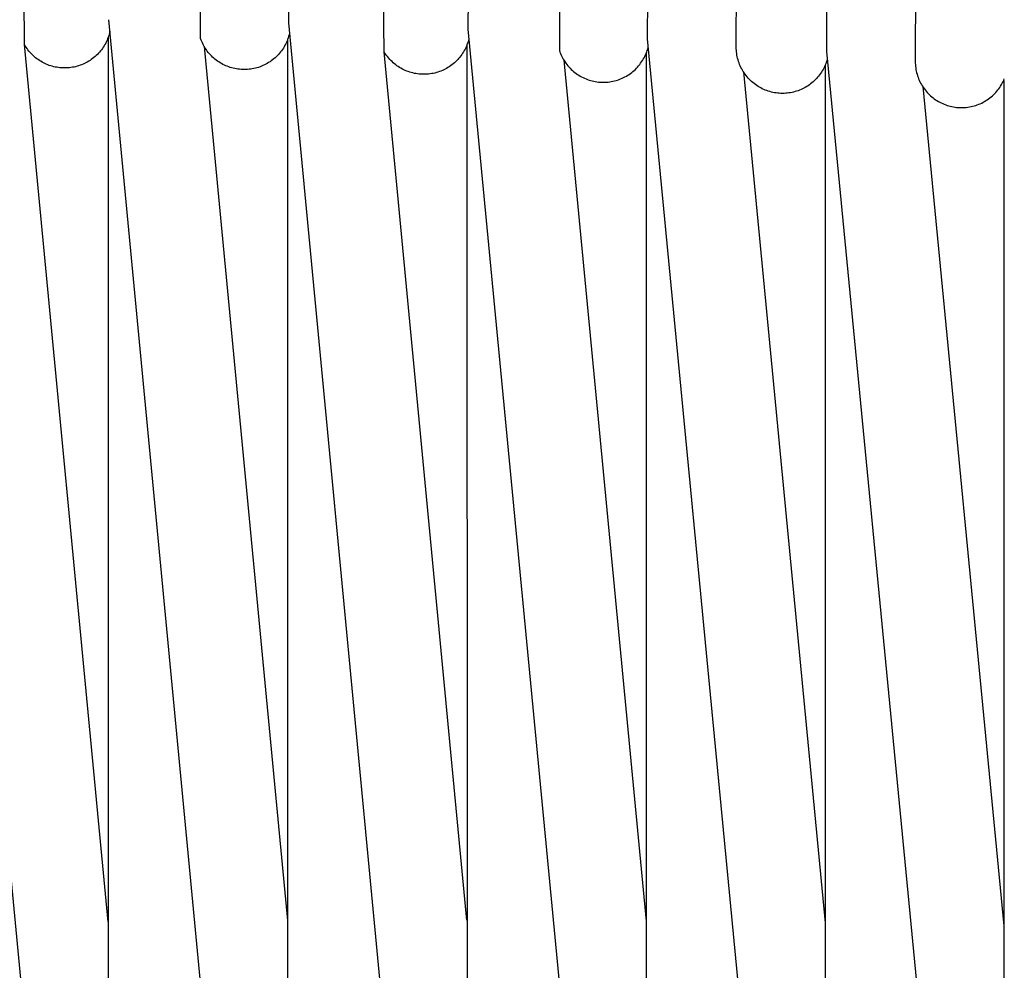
# Model space of a CAD drawing. Header units: millimetres. Extents: x 5000 to 6727, y 0 to 1679.
# Tile 32 of 106: x 5352 to 5443, y 608 to 695. Entities that reach past the tile are written whole.
import ezdxf

# ---------------------------------------------------------------- set-up
doc = ezdxf.new("R2010")
doc.units = ezdxf.units.MM
doc.layers.add('Archiv', color=18, linetype='Continuous', true_color=0x000000)
doc.layers.add('Make2D$Sichtbar$Kurven', color=18, linetype='Continuous', true_color=0x000000)

msp = doc.modelspace()

# ---------------------------------------------------------------- linework, layer by layer
at = {"layer": 'Archiv'}
for p, q in [((5352.811, 692.808), (5352.371, 742.51)), ((5368.998, 693.367), (5368.897, 742.437)), ((5377.159, 742.291), (5377.068, 694.808)), ((5385.86, 692.157), (5385.419, 742.073)), ((5393.763, 740.931), (5393.565, 694.225)), ((5402.009, 740.603), (5401.966, 692.27)), ((5410.253, 740.202), (5410.047, 693.351)), ((5418.224, 693.587), (5418.458, 739.202)), ((5426.724, 738.177), (5426.507, 692.184)), ((5434.951, 737.557), (5434.671, 692.276)), ((5360.063, 527.336), (5344.053, 695.1)), ((5376.557, 527.388), (5360.562, 695.1)), ((5377.068, 694.808), (5393.04, 527.505)), ((5393.565, 694.225), (5409.507, 527.686)), ((5369.048, 693.23), (5368.998, 693.367)), ((5369.103, 693.095), (5369.048, 693.23)), ((5376.939, 693.146), (5376.88, 693.011)), ((5376.993, 693.283), (5376.939, 693.146)), ((5377.042, 693.422), (5376.993, 693.283)), ((5377.086, 693.563), (5377.042, 693.422)), ((5377.126, 693.705), (5377.086, 693.563)), ((5377.16, 693.848), (5377.126, 693.705)), ((5410.047, 693.351), (5425.953, 527.931)), ((5418.224, 692.58), (5418.224, 693.587)), ((5360.5, 612.23), (5352.811, 692.808)), ((5369.163, 692.962), (5369.103, 693.095)), ((5369.227, 692.831), (5369.163, 692.962)), ((5369.296, 692.703), (5369.227, 692.831)), ((5369.369, 692.577), (5369.296, 692.703)), ((5369.446, 692.453), (5369.369, 692.577)), ((5369.528, 692.332), (5369.446, 692.453)), ((5369.613, 692.214), (5369.528, 692.332)), ((5369.703, 692.099), (5369.613, 692.214)), ((5376.434, 692.249), (5376.345, 692.132)), ((5376.519, 692.369), (5376.434, 692.249)), ((5376.6, 692.493), (5376.519, 692.369)), ((5376.677, 692.618), (5376.6, 692.493)), ((5376.749, 692.747), (5376.677, 692.618)), ((5376.817, 692.878), (5376.749, 692.747)), ((5376.88, 693.011), (5376.817, 692.878)), ((5401.966, 692.27), (5402.015, 692.13)), ((5409.992, 692.135), (5410.04, 692.275)), ((5410.04, 692.275), (5410.084, 692.416)), ((5410.084, 692.416), (5410.123, 692.559)), ((5418.227, 692.431), (5418.224, 692.58)), ((5418.235, 692.283), (5418.227, 692.431)), ((5418.247, 692.135), (5418.235, 692.283)), ((5434.671, 692.276), (5434.671, 691.268)), ((5369.796, 691.987), (5369.703, 692.099)), ((5369.894, 691.879), (5369.796, 691.987)), ((5369.994, 691.773), (5369.894, 691.879)), ((5370.099, 691.672), (5369.994, 691.773)), ((5370.207, 691.574), (5370.099, 691.672)), ((5370.318, 691.479), (5370.207, 691.574)), ((5370.432, 691.389), (5370.318, 691.479)), ((5370.55, 691.302), (5370.432, 691.389)), ((5375.495, 691.319), (5375.374, 691.235)), ((5375.613, 691.408), (5375.495, 691.319)), ((5375.728, 691.5), (5375.613, 691.408)), ((5375.84, 691.596), (5375.728, 691.5)), ((5375.948, 691.696), (5375.84, 691.596)), ((5376.053, 691.8), (5375.948, 691.696)), ((5376.154, 691.907), (5376.053, 691.8)), ((5376.251, 692.018), (5376.154, 691.907)), ((5376.345, 692.132), (5376.251, 692.018)), ((5393.477, 612.365), (5385.86, 692.157)), ((5402.015, 692.13), (5402.069, 691.992)), ((5402.069, 691.992), (5402.127, 691.856)), ((5402.127, 691.856), (5402.19, 691.723)), ((5402.19, 691.723), (5402.258, 691.591)), ((5402.258, 691.591), (5402.33, 691.462)), ((5402.33, 691.462), (5402.406, 691.336)), ((5402.406, 691.336), (5402.487, 691.212)), ((5409.52, 691.215), (5409.601, 691.339)), ((5409.601, 691.339), (5409.678, 691.466)), ((5409.678, 691.466), (5409.75, 691.595)), ((5409.75, 691.595), (5409.817, 691.727)), ((5409.817, 691.727), (5409.88, 691.861)), ((5409.88, 691.861), (5409.938, 691.997)), ((5409.938, 691.997), (5409.992, 692.135)), ((5418.266, 691.988), (5418.247, 692.135)), ((5418.289, 691.842), (5418.266, 691.988)), ((5418.317, 691.696), (5418.289, 691.842)), ((5418.35, 691.552), (5418.317, 691.696)), ((5418.389, 691.408), (5418.35, 691.552)), ((5418.432, 691.266), (5418.389, 691.408)), ((5426.536, 691.329), (5426.491, 691.19)), ((5426.507, 692.184), (5442.372, 528.237)), ((5426.577, 691.47), (5426.536, 691.329)), ((5370.67, 691.22), (5370.55, 691.302)), ((5370.793, 691.142), (5370.67, 691.22)), ((5370.919, 691.068), (5370.793, 691.142)), ((5371.047, 690.998), (5370.919, 691.068)), ((5371.177, 690.933), (5371.047, 690.998)), ((5371.31, 690.873), (5371.177, 690.933)), ((5371.445, 690.817), (5371.31, 690.873)), ((5371.581, 690.765), (5371.445, 690.817)), ((5371.719, 690.719), (5371.581, 690.765)), ((5371.859, 690.677), (5371.719, 690.719)), ((5372, 690.64), (5371.859, 690.677)), ((5372.142, 690.607), (5372, 690.64)), ((5372.285, 690.58), (5372.142, 690.607)), ((5372.429, 690.558), (5372.285, 690.58)), ((5372.574, 690.54), (5372.429, 690.558)), ((5372.719, 690.528), (5372.574, 690.54)), ((5372.865, 690.52), (5372.719, 690.528)), ((5373.011, 690.518), (5372.865, 690.52)), ((5373.158, 690.52), (5373.011, 690.518)), ((5373.305, 690.528), (5373.158, 690.52)), ((5373.452, 690.541), (5373.305, 690.528)), ((5373.598, 690.559), (5373.452, 690.541)), ((5373.744, 690.581), (5373.598, 690.559)), ((5373.889, 690.609), (5373.744, 690.581)), ((5374.032, 690.642), (5373.889, 690.609)), ((5374.175, 690.68), (5374.032, 690.642)), ((5374.316, 690.723), (5374.175, 690.68)), ((5374.455, 690.771), (5374.316, 690.723)), ((5374.593, 690.823), (5374.455, 690.771)), ((5374.729, 690.881), (5374.593, 690.823)), ((5374.863, 690.942), (5374.729, 690.881)), ((5374.994, 691.009), (5374.863, 690.942)), ((5375.123, 691.08), (5374.994, 691.009)), ((5375.25, 691.156), (5375.123, 691.08)), ((5375.374, 691.235), (5375.25, 691.156)), ((5402.487, 691.212), (5402.572, 691.091)), ((5402.572, 691.091), (5402.662, 690.973)), ((5402.662, 690.973), (5402.755, 690.859)), ((5402.755, 690.859), (5402.852, 690.748)), ((5402.852, 690.748), (5402.954, 690.64)), ((5402.954, 690.64), (5403.058, 690.535)), ((5403.058, 690.535), (5403.167, 690.435)), ((5403.167, 690.435), (5403.279, 690.338)), ((5408.729, 690.34), (5408.841, 690.437)), ((5408.841, 690.437), (5408.949, 690.538)), ((5408.949, 690.538), (5409.054, 690.642)), ((5409.054, 690.642), (5409.155, 690.75)), ((5409.155, 690.75), (5409.252, 690.862)), ((5409.252, 690.862), (5409.346, 690.976)), ((5409.346, 690.976), (5409.435, 691.094)), ((5409.435, 691.094), (5409.52, 691.215)), ((5418.48, 691.126), (5418.432, 691.266)), ((5418.534, 690.988), (5418.48, 691.126)), ((5418.592, 690.851), (5418.534, 690.988)), ((5418.654, 690.717), (5418.592, 690.851)), ((5418.722, 690.585), (5418.654, 690.717)), ((5418.794, 690.455), (5418.722, 690.585)), ((5418.87, 690.328), (5418.794, 690.455)), ((5426.194, 690.524), (5426.121, 690.397)), ((5426.262, 690.653), (5426.194, 690.524)), ((5426.326, 690.784), (5426.262, 690.653)), ((5426.386, 690.918), (5426.326, 690.784)), ((5426.44, 691.053), (5426.386, 690.918)), ((5426.491, 691.19), (5426.44, 691.053)), ((5434.671, 691.268), (5434.674, 691.12)), ((5434.674, 691.12), (5434.682, 690.971)), ((5434.682, 690.971), (5434.695, 690.824)), ((5434.695, 690.824), (5434.713, 690.676)), ((5434.713, 690.676), (5434.736, 690.53)), ((5434.736, 690.53), (5434.764, 690.384)), ((5403.279, 690.338), (5403.394, 690.245)), ((5403.394, 690.245), (5403.512, 690.157)), ((5403.512, 690.157), (5403.633, 690.072)), ((5403.633, 690.072), (5403.757, 689.992)), ((5403.757, 689.992), (5403.884, 689.916)), ((5403.884, 689.916), (5404.014, 689.845)), ((5404.014, 689.845), (5404.146, 689.778)), ((5404.146, 689.778), (5404.28, 689.715)), ((5404.28, 689.715), (5404.416, 689.658)), ((5404.416, 689.658), (5404.554, 689.605)), ((5404.554, 689.605), (5404.694, 689.557)), ((5404.694, 689.557), (5404.835, 689.514)), ((5404.835, 689.514), (5404.978, 689.476)), ((5407.028, 689.476), (5407.171, 689.514)), ((5407.171, 689.514), (5407.313, 689.558)), ((5407.313, 689.558), (5407.453, 689.606)), ((5407.453, 689.606), (5407.591, 689.659)), ((5407.591, 689.659), (5407.727, 689.716)), ((5407.727, 689.716), (5407.861, 689.779)), ((5407.861, 689.779), (5407.993, 689.846)), ((5407.993, 689.846), (5408.123, 689.917)), ((5408.123, 689.917), (5408.25, 689.993)), ((5408.25, 689.993), (5408.374, 690.074)), ((5408.374, 690.074), (5408.495, 690.158)), ((5408.495, 690.158), (5408.614, 690.247)), ((5408.614, 690.247), (5408.729, 690.34)), ((5418.951, 690.203), (5418.87, 690.328)), ((5419.036, 690.082), (5418.951, 690.203)), ((5419.125, 689.963), (5419.036, 690.082)), ((5419.219, 689.848), (5419.125, 689.963)), ((5419.316, 689.736), (5419.219, 689.848)), ((5419.417, 689.628), (5419.316, 689.736)), ((5419.522, 689.523), (5419.417, 689.628)), ((5419.63, 689.421), (5419.522, 689.523)), ((5425.495, 689.591), (5425.391, 689.489)), ((5425.596, 689.696), (5425.495, 689.591)), ((5425.694, 689.805), (5425.596, 689.696)), ((5425.787, 689.918), (5425.694, 689.805)), ((5425.877, 690.033), (5425.787, 689.918)), ((5425.962, 690.152), (5425.877, 690.033)), ((5426.044, 690.273), (5425.962, 690.152)), ((5426.121, 690.397), (5426.044, 690.273)), ((5434.764, 690.384), (5434.798, 690.24)), ((5434.798, 690.24), (5434.836, 690.096)), ((5434.836, 690.096), (5434.879, 689.955)), ((5434.879, 689.955), (5434.928, 689.814)), ((5434.928, 689.814), (5434.981, 689.676)), ((5434.981, 689.676), (5435.039, 689.539)), ((5435.039, 689.539), (5435.102, 689.405)), ((5442.736, 689.395), (5442.799, 689.529)), ((5442.799, 689.529), (5442.857, 689.665)), ((5404.978, 689.476), (5405.122, 689.443)), ((5405.122, 689.443), (5405.267, 689.415)), ((5405.267, 689.415), (5405.413, 689.392)), ((5405.413, 689.392), (5405.56, 689.374)), ((5405.56, 689.374), (5405.707, 689.361)), ((5405.707, 689.361), (5405.855, 689.353)), ((5405.855, 689.353), (5406.003, 689.351)), ((5406.003, 689.351), (5406.15, 689.353)), ((5406.15, 689.353), (5406.298, 689.361)), ((5406.298, 689.361), (5406.446, 689.374)), ((5406.446, 689.374), (5406.593, 689.392)), ((5406.593, 689.392), (5406.739, 689.415)), ((5406.739, 689.415), (5406.884, 689.443)), ((5406.884, 689.443), (5407.028, 689.476)), ((5419.742, 689.324), (5419.63, 689.421)), ((5419.858, 689.231), (5419.742, 689.324)), ((5419.976, 689.142), (5419.858, 689.231)), ((5420.098, 689.056), (5419.976, 689.142)), ((5420.222, 688.976), (5420.098, 689.056)), ((5420.349, 688.899), (5420.222, 688.976)), ((5420.479, 688.827), (5420.349, 688.899)), ((5420.611, 688.76), (5420.479, 688.827)), ((5420.746, 688.697), (5420.611, 688.76)), ((5420.882, 688.639), (5420.746, 688.697)), ((5421.021, 688.586), (5420.882, 688.639)), ((5424.043, 688.63), (5423.907, 688.579)), ((5424.178, 688.686), (5424.043, 688.63)), ((5424.311, 688.747), (5424.178, 688.686)), ((5424.442, 688.813), (5424.311, 688.747)), ((5424.57, 688.883), (5424.442, 688.813)), ((5424.696, 688.957), (5424.57, 688.883)), ((5424.819, 689.035), (5424.696, 688.957)), ((5424.94, 689.118), (5424.819, 689.035)), ((5425.057, 689.205), (5424.94, 689.118)), ((5425.172, 689.296), (5425.057, 689.205)), ((5425.283, 689.39), (5425.172, 689.296)), ((5425.391, 689.489), (5425.283, 689.39)), ((5435.102, 689.405), (5435.169, 689.273)), ((5435.169, 689.273), (5435.241, 689.143)), ((5435.241, 689.143), (5435.317, 689.016)), ((5435.317, 689.016), (5435.398, 688.891)), ((5435.398, 688.891), (5435.483, 688.77)), ((5435.483, 688.77), (5435.572, 688.651)), ((5435.572, 688.651), (5435.666, 688.536)), ((5442.171, 688.529), (5442.265, 688.644)), ((5442.265, 688.644), (5442.354, 688.762)), ((5442.354, 688.762), (5442.439, 688.883)), ((5442.439, 688.883), (5442.52, 689.007)), ((5442.52, 689.007), (5442.597, 689.134)), ((5442.597, 689.134), (5442.669, 689.263)), ((5442.669, 689.263), (5442.736, 689.395)), ((5421.161, 688.538), (5421.021, 688.586)), ((5421.303, 688.494), (5421.161, 688.538)), ((5421.446, 688.456), (5421.303, 688.494)), ((5421.591, 688.423), (5421.446, 688.456)), ((5421.736, 688.394), (5421.591, 688.423)), ((5421.883, 688.371), (5421.736, 688.394)), ((5422.03, 688.353), (5421.883, 688.371)), ((5422.178, 688.34), (5422.03, 688.353)), ((5422.326, 688.332), (5422.178, 688.34)), ((5422.474, 688.33), (5422.326, 688.332)), ((5422.62, 688.332), (5422.474, 688.33)), ((5422.766, 688.34), (5422.62, 688.332)), ((5422.912, 688.352), (5422.766, 688.34)), ((5423.057, 688.37), (5422.912, 688.352)), ((5423.201, 688.392), (5423.057, 688.37)), ((5423.345, 688.42), (5423.201, 688.392)), ((5423.487, 688.452), (5423.345, 688.42)), ((5423.628, 688.49), (5423.487, 688.452)), ((5423.768, 688.532), (5423.628, 688.49)), ((5423.907, 688.579), (5423.768, 688.532)), ((5435.666, 688.536), (5435.763, 688.424)), ((5435.763, 688.424), (5435.864, 688.316)), ((5435.864, 688.316), (5435.969, 688.211)), ((5435.969, 688.211), (5436.078, 688.11)), ((5436.078, 688.11), (5436.19, 688.012)), ((5436.19, 688.012), (5436.305, 687.919)), ((5436.305, 687.919), (5436.423, 687.83)), ((5436.423, 687.83), (5436.545, 687.745)), ((5436.545, 687.745), (5436.669, 687.664)), ((5441.169, 687.661), (5441.293, 687.741)), ((5441.293, 687.741), (5441.414, 687.826)), ((5441.414, 687.826), (5441.533, 687.915)), ((5441.533, 687.915), (5441.648, 688.008)), ((5441.648, 688.008), (5441.76, 688.105)), ((5441.76, 688.105), (5441.868, 688.205)), ((5441.868, 688.205), (5441.973, 688.31)), ((5441.973, 688.31), (5442.074, 688.418)), ((5442.074, 688.418), (5442.171, 688.529)), ((5436.669, 687.664), (5436.796, 687.587)), ((5436.796, 687.587), (5436.926, 687.516)), ((5436.926, 687.516), (5437.058, 687.448)), ((5437.058, 687.448), (5437.193, 687.386)), ((5437.193, 687.386), (5437.329, 687.328)), ((5437.329, 687.328), (5437.468, 687.274)), ((5437.468, 687.274), (5437.608, 687.226)), ((5437.608, 687.226), (5437.75, 687.183)), ((5437.75, 687.183), (5437.893, 687.144)), ((5437.893, 687.144), (5438.038, 687.111)), ((5438.038, 687.111), (5438.183, 687.083)), ((5438.183, 687.083), (5438.33, 687.059)), ((5438.33, 687.059), (5438.477, 687.041)), ((5438.477, 687.041), (5438.625, 687.028)), ((5438.625, 687.028), (5438.773, 687.021)), ((5438.773, 687.021), (5438.921, 687.018)), ((5438.921, 687.018), (5439.069, 687.021)), ((5439.069, 687.021), (5439.217, 687.028)), ((5439.217, 687.028), (5439.365, 687.041)), ((5439.365, 687.041), (5439.511, 687.059)), ((5439.511, 687.059), (5439.658, 687.082)), ((5439.658, 687.082), (5439.803, 687.111)), ((5439.803, 687.111), (5439.947, 687.144)), ((5439.947, 687.144), (5440.09, 687.182)), ((5440.09, 687.182), (5440.232, 687.225)), ((5440.232, 687.225), (5440.372, 687.273)), ((5440.372, 687.273), (5440.51, 687.326)), ((5440.51, 687.326), (5440.646, 687.384)), ((5440.646, 687.384), (5440.78, 687.446)), ((5440.78, 687.446), (5440.912, 687.513)), ((5440.912, 687.513), (5441.042, 687.585)), ((5441.042, 687.585), (5441.169, 687.661))]:
    msp.add_line(p, q, dxfattribs=at)
at = {"layer": 'Make2D$Sichtbar$Kurven', "color": 18, "lineweight": -3, "true_color": 0x000000}
for p, q in [((5360.663, 694.046), (5360.631, 693.905)), ((5360.4, 693.218), (5360.339, 693.086)), ((5360.455, 693.352), (5360.4, 693.218)), ((5360.506, 693.488), (5360.455, 693.352)), ((5360.498, 693.465), (5360.504, 486.788)), ((5360.552, 693.626), (5360.506, 693.488)), ((5360.594, 693.765), (5360.552, 693.626)), ((5360.631, 693.905), (5360.594, 693.765)), ((5376.986, 693.266), (5377.004, 487.028)), ((5393.613, 693.211), (5393.572, 693.071)), ((5393.649, 693.352), (5393.613, 693.211)), ((5352.884, 692.684), (5352.811, 692.808)), ((5352.962, 692.562), (5352.884, 692.684)), ((5353.044, 692.443), (5352.962, 692.562)), ((5353.13, 692.327), (5353.044, 692.443)), ((5353.22, 692.214), (5353.13, 692.327)), ((5353.313, 692.104), (5353.22, 692.214)), ((5359.798, 692.23), (5359.705, 692.119)), ((5359.888, 692.344), (5359.798, 692.23)), ((5359.973, 692.461), (5359.888, 692.344)), ((5360.055, 692.581), (5359.973, 692.461)), ((5360.133, 692.704), (5360.055, 692.581)), ((5360.206, 692.829), (5360.133, 692.704)), ((5360.275, 692.956), (5360.206, 692.829)), ((5360.339, 693.086), (5360.275, 692.956)), ((5369.336, 692.632), (5376.993, 612.342)), ((5393.229, 692.267), (5393.156, 692.141)), ((5393.297, 692.396), (5393.229, 692.267)), ((5393.361, 692.527), (5393.297, 692.396)), ((5393.421, 692.66), (5393.361, 692.527)), ((5393.476, 692.795), (5393.421, 692.66)), ((5393.466, 692.771), (5393.494, 487.433)), ((5393.526, 692.932), (5393.476, 692.795)), ((5393.572, 693.071), (5393.526, 692.932)), ((5353.41, 691.998), (5353.313, 692.104)), ((5353.511, 691.895), (5353.41, 691.998)), ((5353.615, 691.795), (5353.511, 691.895)), ((5353.723, 691.699), (5353.615, 691.795)), ((5353.833, 691.606), (5353.723, 691.699)), ((5353.947, 691.517), (5353.833, 691.606)), ((5354.064, 691.433), (5353.947, 691.517)), ((5354.184, 691.352), (5354.064, 691.433)), ((5354.306, 691.275), (5354.184, 691.352)), ((5358.832, 691.359), (5358.71, 691.282)), ((5358.952, 691.441), (5358.832, 691.359)), ((5359.069, 691.526), (5358.952, 691.441)), ((5359.183, 691.616), (5359.069, 691.526)), ((5359.294, 691.709), (5359.183, 691.616)), ((5359.402, 691.807), (5359.294, 691.709)), ((5359.506, 691.907), (5359.402, 691.807)), ((5359.607, 692.012), (5359.506, 691.907)), ((5359.705, 692.119), (5359.607, 692.012)), ((5385.937, 692.033), (5385.86, 692.157)), ((5386.018, 691.911), (5385.937, 692.033)), ((5386.104, 691.792), (5386.018, 691.911)), ((5386.193, 691.676), (5386.104, 691.792)), ((5386.287, 691.563), (5386.193, 691.676)), ((5386.384, 691.453), (5386.287, 691.563)), ((5386.485, 691.347), (5386.384, 691.453)), ((5386.59, 691.245), (5386.485, 691.347)), ((5392.53, 691.337), (5392.426, 691.235)), ((5392.631, 691.442), (5392.53, 691.337)), ((5392.728, 691.551), (5392.631, 691.442)), ((5392.822, 691.663), (5392.728, 691.551)), ((5392.911, 691.778), (5392.822, 691.663)), ((5392.997, 691.896), (5392.911, 691.778)), ((5393.078, 692.017), (5392.997, 691.896)), ((5393.156, 692.141), (5393.078, 692.017)), ((5402.376, 691.385), (5409.947, 612.292)), ((5409.932, 691.981), (5409.97, 487.938)), ((5354.43, 691.203), (5354.306, 691.275)), ((5354.558, 691.135), (5354.43, 691.203)), ((5354.687, 691.071), (5354.558, 691.135)), ((5354.818, 691.011), (5354.687, 691.071)), ((5354.952, 690.957), (5354.818, 691.011)), ((5355.087, 690.906), (5354.952, 690.957)), ((5355.224, 690.86), (5355.087, 690.906)), ((5355.362, 690.819), (5355.224, 690.86)), ((5355.502, 690.783), (5355.362, 690.819)), ((5355.643, 690.751), (5355.502, 690.783)), ((5355.784, 690.725), (5355.643, 690.751)), ((5355.927, 690.703), (5355.784, 690.725)), ((5356.07, 690.686), (5355.927, 690.703)), ((5356.214, 690.673), (5356.07, 690.686)), ((5356.358, 690.666), (5356.214, 690.673)), ((5356.502, 690.664), (5356.358, 690.666)), ((5356.647, 690.666), (5356.502, 690.664)), ((5356.792, 690.674), (5356.647, 690.666)), ((5356.937, 690.686), (5356.792, 690.674)), ((5357.081, 690.703), (5356.937, 690.686)), ((5357.224, 690.725), (5357.081, 690.703)), ((5357.367, 690.752), (5357.224, 690.725)), ((5357.508, 690.784), (5357.367, 690.752)), ((5357.648, 690.821), (5357.508, 690.784)), ((5357.787, 690.863), (5357.648, 690.821)), ((5357.925, 690.909), (5357.787, 690.863)), ((5358.061, 690.96), (5357.925, 690.909)), ((5358.195, 691.015), (5358.061, 690.96)), ((5358.327, 691.075), (5358.195, 691.015)), ((5358.457, 691.14), (5358.327, 691.075)), ((5358.584, 691.209), (5358.457, 691.14)), ((5358.71, 691.282), (5358.584, 691.209)), ((5386.698, 691.146), (5386.59, 691.245)), ((5386.809, 691.051), (5386.698, 691.146)), ((5386.924, 690.959), (5386.809, 691.051)), ((5387.042, 690.872), (5386.924, 690.959)), ((5387.162, 690.789), (5387.042, 690.872)), ((5387.286, 690.71), (5387.162, 690.789)), ((5387.412, 690.636), (5387.286, 690.71)), ((5387.54, 690.565), (5387.412, 690.636)), ((5387.671, 690.5), (5387.54, 690.565)), ((5387.804, 690.438), (5387.671, 690.5)), ((5387.939, 690.382), (5387.804, 690.438)), ((5391.214, 690.435), (5391.08, 690.379)), ((5391.347, 690.496), (5391.214, 690.435)), ((5391.477, 690.561), (5391.347, 690.496)), ((5391.605, 690.631), (5391.477, 690.561)), ((5391.731, 690.705), (5391.605, 690.631)), ((5391.854, 690.783), (5391.731, 690.705)), ((5391.975, 690.866), (5391.854, 690.783)), ((5392.092, 690.952), (5391.975, 690.866)), ((5392.206, 691.043), (5392.092, 690.952)), ((5392.318, 691.137), (5392.206, 691.043)), ((5392.426, 691.235), (5392.318, 691.137)), ((5426.378, 690.9), (5426.426, 488.571)), ((5434.671, 691.281), (5434.671, 691.281)), ((5388.076, 690.33), (5387.939, 690.382)), ((5388.215, 690.283), (5388.076, 690.33)), ((5388.355, 690.24), (5388.215, 690.283)), ((5388.497, 690.203), (5388.355, 690.24)), ((5388.64, 690.17), (5388.497, 690.203)), ((5388.784, 690.143), (5388.64, 690.17)), ((5388.928, 690.12), (5388.784, 690.143)), ((5389.074, 690.103), (5388.928, 690.12)), ((5389.22, 690.09), (5389.074, 690.103)), ((5389.366, 690.082), (5389.22, 690.09)), ((5389.513, 690.08), (5389.366, 690.082)), ((5389.658, 690.082), (5389.513, 690.08)), ((5389.804, 690.09), (5389.658, 690.082)), ((5389.95, 690.102), (5389.804, 690.09)), ((5390.094, 690.12), (5389.95, 690.102)), ((5390.238, 690.142), (5390.094, 690.12)), ((5390.382, 690.17), (5390.238, 690.142)), ((5390.524, 690.202), (5390.382, 690.17)), ((5390.665, 690.239), (5390.524, 690.202)), ((5390.805, 690.281), (5390.665, 690.239)), ((5390.943, 690.328), (5390.805, 690.281)), ((5391.08, 690.379), (5390.943, 690.328)), ((5418.878, 690.315), (5426.397, 612.122)), ((5442.799, 689.527), (5442.854, 489.33)), ((5435.36, 688.949), (5442.82, 611.853))]:
    msp.add_line(p, q, dxfattribs=at)

doc.saveas('drawing.dxf')
